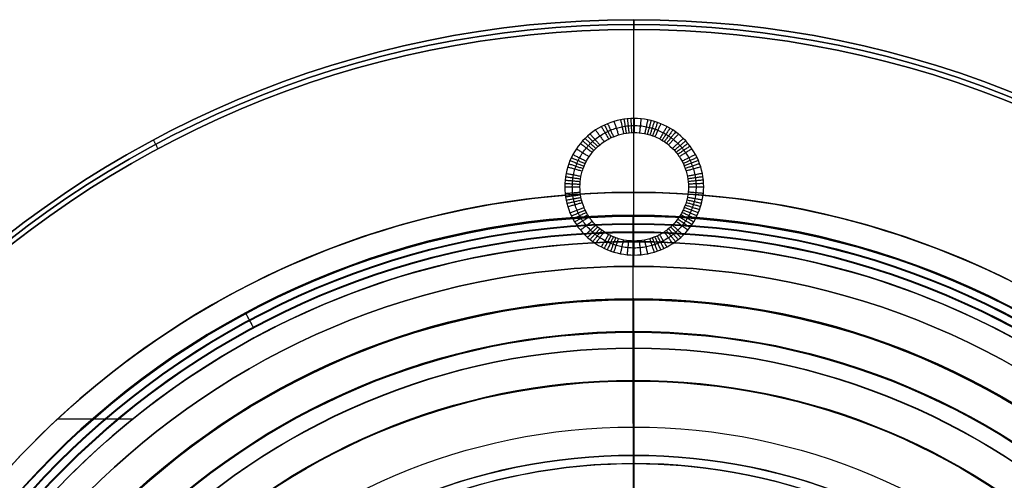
# Model space of a CAD drawing. Header units: millimetres. Extents: x -34.2 to 34.2, y -30.9 to 31.1.
# Tile 63 of 77: x -18.7 to 11.3, y 17.1 to 31.1. Entities that reach past the tile are written whole.
import ezdxf

# ---------------------------------------------------------------- set-up
doc = ezdxf.new("R2010")
doc.units = ezdxf.units.MM
for name, color, linetype, true_color in [('COTAS', 252, 'Continuous', 0x696969), ('IGES level 1', 7, 'Continuous', 0xe5eaed), ('IGES level 3', 7, 'Continuous', 0xe5eaed), ('IGES level 5', 7, 'Continuous', 0xe5eaed), ('IGES level 8', 7, 'Continuous', 0xcad1ee)]:
    doc.layers.add(name, color=color, linetype=linetype, true_color=true_color)

# ---------------------------------------------------------------- blocks, each defined once
blk = doc.blocks.new('Kivi_7w')
at = {"layer": 'IGES level 1', "extrusion": (0, 0, -1)}
for centre, radius, start, end in [((0, 0, 1.4), 31, 270, 90), ((0, 0, 0.85), 31, 270, 90), ((0, 0, 1.4), 31, 90, 270), ((0, 0, 0.85), 31, 90, 270), ((0, 0, 0.15), 30.85, 270, 90), ((0, 0), 30.7, 270, 90), ((0, 0, 0.15), 30.85, 90, 270), ((0, 0), 30.7, 90, 270), ((0, 0), 25.75, 270, 90), ((0, 0, -6), 25.75, 29.1904, 90), ((0, 0, -6), 25.75, 90, 150.8096), ((0, 0), 25.75, 90, 270), ((0, 0), 24.25, 270, 90), ((0, 0, -6), 24.25, 29.6063, 90), ((0, 0, -6), 24.25, 90, 150.3937), ((0, 0), 24.25, 90, 270), ((0, 0, 0.85), 23.5, 270, 90), ((0, 0), 23.5, 90, 270), ((0, 0, 0.85), 23.5, 90, 270)]:
    blk.add_arc(centre, radius, start, end, dxfattribs=at)
at = {"layer": 'IGES level 1'}
for centre, radius, start, end in [((0, 0, -0.3), 31, 90, 270), ((0, 0, -0.3), 31, 270, 90), ((0, 0, -1.55), 30.85, 90, 270), ((0, 0, -1.7), 30.7, 90, 270), ((0, 0, -1.55), 30.85, 270, 90), ((0, 0, -1.7), 30.7, 270, 90), ((0, 0), 25.75, 90, 270), ((0, 0), 25.75, 270, 90), ((0, 0), 24.25, 90, 270), ((0, 0), 24.25, 270, 90), ((0, 0), 23.5, 90, 270), ((0, 0, -1.7), 23.5, 90, 270), ((0, 0, -1.7), 23.5, 270, 90)]:
    blk.add_arc(centre, radius, start, end, dxfattribs=at)
for points in [[(0, 31, -1.4), (0, 31, -0.3)], [(0, 31, -1.4), (0, 30.7, -1.7)], [(0, 30.7), (0, 31, -0.3)], [(0, 25.75), (0, 30.7)], [(0, 23.5, -1.7), (0, 30.7, -1.7)], [(-14.472, 27.075, -1.7), (-14.613, 27.34, -1.4)], [(0, 25.75, 6), (0, 25.75)], [(0, 24.25, 6), (0, 25.75, 6)], [(0, 24.25), (0, 24.25, 6)], [(0, 23.5), (0, 24.25)], [(0, 23.5, -1.7), (0, 23.5)], [(-17.526, 18.865, 6), (-15.237, 18.865, 6)]]:
    blk.add_open_spline(points, degree=1, dxfattribs=at)
at = {"layer": 'IGES level 3', "extrusion": (1.10169e-33, -0.002279, -0.999997)}
blk.add_arc((0, -0.01, -14.3), 22.5, 270, 90, dxfattribs=at)
at = {"layer": 'IGES level 3', "extrusion": (0, -0.002279, -0.999997)}
for centre, radius, start, end in [((0, -0.01, -6.3), 22.5, 270, 90), ((0, -0.01, -6.3), 22.5, 90, 270), ((0, -0.01, -10.3), 21, 270, 90), ((0, -0.01, -10.3), 21, 90, 270), ((0, -0.01, 0.45), 18.625, 270, 90), ((0, -0.01, 0.45), 18.625, 90, 270), ((0, -0.01, -5.3), 17.75, 270, 90), ((0, -0.01, -5.3), 17.75, 90, 270)]:
    blk.add_arc(centre, radius, start, end, dxfattribs=at)
at = {"layer": 'IGES level 3', "extrusion": (8.60932e-34, 0.002279, 0.999997)}
blk.add_arc((0, -0.01, -1.7), 22.5, 90, 270, dxfattribs=at)
at = {"layer": 'IGES level 3', "extrusion": (1.83571e-35, -0.002279, -0.999997)}
blk.add_arc((0, -0.01, 1.7), 22.5, 270, 90, dxfattribs=at)
at = {"layer": 'IGES level 3', "extrusion": (-2.72153e-31, -0.002279, -0.999997)}
blk.add_arc((0, -0.01, -14.3), 22.5, 90, 270, dxfattribs=at)
at = {"layer": 'IGES level 3', "extrusion": (-2.04356e-31, 0.002279, 0.999997)}
blk.add_arc((0, -0.01, -1.7), 22.5, 270, 90, dxfattribs=at)
at = {"layer": 'IGES level 3', "extrusion": (-9.81937e-34, -0.002279, -0.999997)}
blk.add_arc((0, -0.01, 1.7), 22.5, 90, 270, dxfattribs=at)
at = {"layer": 'IGES level 3', "extrusion": (1.00538e-33, 0.002279, 0.999997)}
blk.add_arc((0, -0.01, -1.7), 21.5, 90, 270, dxfattribs=at)
at = {"layer": 'IGES level 3', "extrusion": (-1.48889e-31, 0.002279, 0.999997)}
blk.add_arc((0, -0.01, -1.7), 21.5, 270, 90, dxfattribs=at)
at = {"layer": 'IGES level 3', "extrusion": (-5.20573e-33, -0.002279, -0.999997)}
blk.add_arc((0, -0.01, -14.3), 21, 270, 90, dxfattribs=at)
at = {"layer": 'IGES level 3', "extrusion": (2.32945e-33, 0.002279, 0.999997)}
blk.add_arc((0, -0.01, 6.3), 21, 90, 270, dxfattribs=at)
at = {"layer": 'IGES level 3', "extrusion": (1.16998e-30, -0.002279, -0.999997)}
blk.add_arc((0, -0.01, -14.3), 21, 90, 270, dxfattribs=at)
at = {"layer": 'IGES level 3', "extrusion": (-5.37156e-31, 0.002279, 0.999997)}
blk.add_arc((0, -0.01, 6.3), 21, 270, 90, dxfattribs=at)
at = {"layer": 'IGES level 3', "extrusion": (1.83377e-35, 0.002279, 0.999997)}
blk.add_arc((0, -0.01, 6.3), 17.75, 90, 270, dxfattribs=at)
at = {"layer": 'IGES level 3', "extrusion": (-1.83535e-33, -0.002279, -0.999997)}
blk.add_arc((0, -0.01, -6.3), 17.75, 270, 90, dxfattribs=at)
at = {"layer": 'IGES level 3', "extrusion": (-4.14997e-34, 0.002279, 0.999997)}
blk.add_arc((0, -0.01, 4.3), 17.75, 90, 270, dxfattribs=at)
at = {"layer": 'IGES level 3', "extrusion": (-7.14045e-33, 0.002279, 0.999997)}
blk.add_arc((0, -0.01, 6.3), 17.75, 270, 90, dxfattribs=at)
at = {"layer": 'IGES level 3', "extrusion": (4.05774e-31, -0.002279, -0.999997)}
blk.add_arc((0, -0.01, -6.3), 17.75, 90, 270, dxfattribs=at)
at = {"layer": 'IGES level 3', "extrusion": (9.14671e-32, 0.002279, 0.999997)}
blk.add_arc((0, -0.01, 4.3), 17.75, 270, 90, dxfattribs=at)
at = {"layer": 'IGES level 3'}
for points in [[(0, 22.523, 14.249), (0, 22.486, -1.751)], [(0, 21.023, 14.252), (0, 22.523, 14.249)], [(0, 21.486, -1.749), (0, 22.486, -1.751)], [(0, 21.486, -1.749), (0, 15.742, 0.764)], [(0, 21.005, 6.252), (0, 21.023, 14.252)], [(0, 17.755, 6.26), (0, 21.005, 6.252)], [(0, 17.75, 4.26), (0, 17.755, 6.26)], [(0, 16.75, 4.262), (0, 17.75, 4.26)]]:
    blk.add_open_spline(points, degree=1, dxfattribs=at)
at = {"layer": 'IGES level 5', "extrusion": (-3.67087e-16, 0.002279, 0.999997)}
blk.add_arc((0, -0.01, 27.8), 25, 90.034, 270.034, dxfattribs=at)
at = {"layer": 'IGES level 5', "extrusion": (3.67088e-16, -0.002279, -0.999997)}
for start, end in [(269.966, 89.966), (89.966, 269.966)]:
    blk.add_arc((0, -0.01, -14.8), 25, start, end, dxfattribs=at)
at = {"layer": 'IGES level 5', "extrusion": (0, -0.002279, -0.999997)}
for centre, radius, start, end in [((0, -0.01, -21.3), 25, 269.966, 89.966), ((0, -0.01, -21.3), 25, 89.966, 269.966), ((0, -0.01, -28.05), 24.75, 269.966, 89.966), ((0, -0.01, -28.05), 24.75, 89.966, 269.966), ((0, -0.01, -12.3), 21.5, 269.966, 89.966), ((0, -0.01, -12.3), 21.5, 89.966, 269.966), ((0, -0.01, -15.9), 20, 269.966, 89.966), ((0, -0.01, -15.9), 20, 89.966, 269.966)]:
    blk.add_arc(centre, radius, start, end, dxfattribs=at)
at = {"layer": 'IGES level 5', "extrusion": (-3.67088e-16, 0.002279, 0.999997)}
blk.add_arc((0, -0.01, 27.8), 25, 270.034, 90.034, dxfattribs=at)
at = {"layer": 'IGES level 5', "extrusion": (0, 0.002279, 0.999997)}
for start, end in [(90.034, 270.034), (270.034, 90.034)]:
    blk.add_arc((0, -0.01, 14.55), 24.75, start, end, dxfattribs=at)
at = {"layer": 'IGES level 5', "extrusion": (3.67065e-16, -0.002279, -0.999997)}
blk.add_arc((0, -0.01, -28.3), 24.5, 269.966, 89.966, dxfattribs=at)
at = {"layer": 'IGES level 5', "extrusion": (-3.67065e-16, 0.002279, 0.999997)}
blk.add_arc((0, -0.01, 14.3), 24.5, 90.034, 270.034, dxfattribs=at)
at = {"layer": 'IGES level 5', "extrusion": (3.67064e-16, -0.002279, -0.999997)}
blk.add_arc((0, -0.01, -28.3), 24.5, 89.966, 269.966, dxfattribs=at)
at = {"layer": 'IGES level 5', "extrusion": (-3.67064e-16, 0.002279, 0.999997)}
blk.add_arc((0, -0.01, 14.3), 24.5, 270.034, 90.034, dxfattribs=at)
at = {"layer": 'IGES level 5', "extrusion": (3.67093e-16, -0.002279, -0.999997)}
for start, end in [(269.966, 89.966), (89.966, 269.966)]:
    blk.add_arc((0, -0.01, -14.3), 21.5, start, end, dxfattribs=at)
at = {"layer": 'IGES level 5', "extrusion": (-3.67043e-16, 0.002279, 0.999997)}
for start, end in [(90.034, 270.034), (270.034, 90.034)]:
    blk.add_arc((0, -0.01, 10.3), 21.5, start, end, dxfattribs=at)
at = {"layer": 'IGES level 5', "extrusion": (-3.67034e-16, 0.002279, 0.999997)}
blk.add_arc((0, -0.01, 10.3), 21.5, 90.034, 270.034, dxfattribs=at)
at = {"layer": 'IGES level 5', "extrusion": (-3.67033e-16, 0.002279, 0.999997)}
blk.add_arc((0, -0.01, 10.3), 21.5, 270.034, 90.034, dxfattribs=at)
at = {"layer": 'IGES level 5', "extrusion": (3.6711e-16, -0.002279, -0.999997)}
for start, end in [(269.966, 89.966), (89.966, 269.966)]:
    blk.add_arc((0, -0.01, -21.5), 20, start, end, dxfattribs=at)
at = {"layer": 'IGES level 5', "extrusion": (-3.67056e-16, 0.002279, 0.999997)}
blk.add_arc((0, -0.01, 10.3), 20, 90.034, 270.034, dxfattribs=at)
at = {"layer": 'IGES level 5', "extrusion": (3.67107e-16, -0.002279, -0.999997)}
blk.add_arc((0, -0.01, -10.3), 20, 269.966, 89.966, dxfattribs=at)
at = {"layer": 'IGES level 5', "extrusion": (3.67106e-16, -0.002279, -0.999997)}
blk.add_arc((0, -0.01, -10.3), 20, 89.966, 269.966, dxfattribs=at)
at = {"layer": 'IGES level 5', "extrusion": (-3.67057e-16, 0.002279, 0.999997)}
blk.add_arc((0, -0.01, 10.3), 20, 270.034, 90.034, dxfattribs=at)
at = {"layer": 'IGES level 5'}
for points, knots in [([(0.015, 27.996, 22.926), (-0.546, 27.996, 22.926), (-1.084, 27.778, 22.906), (-1.878, 26.999, 22.861), (-2.1, 26.471, 22.841), (-2.1, 25.921, 22.842)], [2, 2, 2, 2, 2.5, 2.5, 3, 3, 3, 3]), ([(2.13, 25.918, 22.84), (2.13, 26.472, 22.839), (1.906, 27, 22.859), (1.113, 27.778, 22.905), (0.575, 27.996, 22.926), (0.015, 27.996, 22.926)], [1, 1, 1, 1, 1.5, 1.5, 2, 2, 2, 2]), ([(-1.868, 25.92, 22.61), (-1.868, 25.95, 22.61), (-1.867, 25.981, 22.61), (-1.864, 26.042, 22.61), (-1.862, 26.072, 22.61), (-1.856, 26.133, 22.61), (-1.852, 26.164, 22.611), (-1.843, 26.224, 22.611), (-1.837, 26.255, 22.612), (-1.819, 26.344, 22.613), (-1.804, 26.403, 22.615), (-1.778, 26.49, 22.617), (-1.768, 26.519, 22.618), (-1.747, 26.576, 22.619), (-1.736, 26.605, 22.62), (-1.713, 26.661, 22.622), (-1.7, 26.689, 22.623), (-1.674, 26.744, 22.625), (-1.66, 26.772, 22.626), (-1.616, 26.853, 22.63), (-1.584, 26.905, 22.632), (-1.516, 27.006, 22.637), (-1.48, 27.055, 22.64), (-1.421, 27.125, 22.644), (-1.401, 27.148, 22.645), (-1.36, 27.193, 22.648), (-1.338, 27.216, 22.65), (-1.294, 27.259, 22.652), (-1.272, 27.28, 22.654), (-1.226, 27.321, 22.657), (-1.203, 27.341, 22.658), (-1.132, 27.399, 22.662), (-1.082, 27.435, 22.665), (-0.98, 27.503, 22.67), (-0.928, 27.534, 22.672), (-0.846, 27.577, 22.676), (-0.818, 27.591, 22.677), (-0.762, 27.617, 22.679), (-0.734, 27.63, 22.68), (-0.648, 27.665, 22.683), (-0.59, 27.685, 22.685), (-0.473, 27.72, 22.688), (-0.414, 27.735, 22.689), (-0.323, 27.753, 22.691), (-0.293, 27.758, 22.691), (-0.232, 27.767, 22.692), (-0.201, 27.771, 22.692), (-0.139, 27.777, 22.693), (-0.108, 27.779, 22.693), (-0.046, 27.782, 22.693), (-0.016, 27.783, 22.693), (0.076, 27.783, 22.693), (0.138, 27.78, 22.693), (0.26, 27.768, 22.692), (0.321, 27.759, 22.691), (0.412, 27.741, 22.689), (0.442, 27.735, 22.689), (0.502, 27.72, 22.687), (0.532, 27.711, 22.686), (0.591, 27.694, 22.685), (0.62, 27.684, 22.684), (0.678, 27.664, 22.682), (0.707, 27.653, 22.681), (0.792, 27.618, 22.678), (0.847, 27.592, 22.676), (0.929, 27.549, 22.672), (0.955, 27.534, 22.671), (1.009, 27.502, 22.669), (1.035, 27.486, 22.667), (1.086, 27.452, 22.665), (1.112, 27.434, 22.663), (1.161, 27.398, 22.661), (1.185, 27.379, 22.659), (1.256, 27.321, 22.655), (1.302, 27.281, 22.652), (1.367, 27.216, 22.648), (1.388, 27.194, 22.647), (1.429, 27.149, 22.644), (1.45, 27.126, 22.642), (1.489, 27.079, 22.64), (1.508, 27.054, 22.638), (1.545, 27.005, 22.635), (1.563, 26.98, 22.634), (1.614, 26.904, 22.63), (1.646, 26.852, 22.628), (1.689, 26.772, 22.624), (1.703, 26.745, 22.623), (1.729, 26.69, 22.621), (1.741, 26.662, 22.62), (1.765, 26.606, 22.618), (1.776, 26.577, 22.617), (1.797, 26.52, 22.615), (1.807, 26.49, 22.615), (1.834, 26.402, 22.612), (1.849, 26.343, 22.611), (1.867, 26.253, 22.61), (1.872, 26.223, 22.609), (1.881, 26.162, 22.609), (1.885, 26.131, 22.608), (1.891, 26.07, 22.608), (1.893, 26.04, 22.608), (1.896, 25.979, 22.608), (1.897, 25.948, 22.608), (1.897, 25.918, 22.608)], [0.000452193, 0.000452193, 0.000452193, 0.000452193, 0.000553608, 0.000553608, 0.000655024, 0.000655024, 0.00075644, 0.00075644, 0.000857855, 0.000857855, 0.001060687, 0.001060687, 0.001162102, 0.001162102, 0.001263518, 0.001263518, 0.001364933, 0.001364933, 0.001466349, 0.001466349, 0.00166918, 0.00166918, 0.001872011, 0.001872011, 0.001973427, 0.001973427, 0.002074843, 0.002074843, 0.002176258, 0.002176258, 0.002277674, 0.002277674, 0.002480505, 0.002480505, 0.002683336, 0.002683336, 0.002784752, 0.002784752, 0.002886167, 0.002886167, 0.003088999, 0.003088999, 0.00329183, 0.00329183, 0.003393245, 0.003393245, 0.003494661, 0.003494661, 0.003596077, 0.003596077, 0.003697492, 0.003697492, 0.003900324, 0.003900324, 0.004103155, 0.004103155, 0.00420457, 0.00420457, 0.004305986, 0.004305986, 0.004407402, 0.004407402, 0.004508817, 0.004508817, 0.004711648, 0.004711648, 0.004813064, 0.004813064, 0.00491448, 0.00491448, 0.005015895, 0.005015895, 0.005117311, 0.005117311, 0.005320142, 0.005320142, 0.005421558, 0.005421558, 0.005522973, 0.005522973, 0.005624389, 0.005624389, 0.005725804, 0.005725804, 0.005928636, 0.005928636, 0.006030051, 0.006030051, 0.006131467, 0.006131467, 0.006232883, 0.006232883, 0.006334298, 0.006334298, 0.006537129, 0.006537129, 0.006638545, 0.006638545, 0.006739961, 0.006739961, 0.006841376, 0.006841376, 0.006942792, 0.006942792, 0.006942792, 0.006942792]), ([(-1.635, 25.919, 22.377), (-1.635, 26.021, 22.377), (-1.626, 26.127, 22.378), (-1.595, 26.286, 22.381), (-1.582, 26.339, 22.382), (-1.551, 26.445, 22.385), (-1.524, 26.517, 22.387), (-1.454, 26.686, 22.394), (-1.354, 26.884, 22.404), (-1.052, 27.187, 22.426), (-0.951, 27.262, 22.432), (-0.813, 27.348, 22.439), (-0.77, 27.372, 22.441), (-0.689, 27.413, 22.445), (-0.67, 27.422, 22.446), (-0.407, 27.531, 22.456), (-0.19, 27.57, 22.461), (0.116, 27.57, 22.46), (0.221, 27.56, 22.459), (0.38, 27.53, 22.456), (0.433, 27.517, 22.455), (0.539, 27.485, 22.452), (0.611, 27.459, 22.449), (0.781, 27.388, 22.442), (0.977, 27.29, 22.432), (1.281, 26.987, 22.41), (1.356, 26.886, 22.403), (1.442, 26.748, 22.396), (1.466, 26.705, 22.394), (1.507, 26.624, 22.39), (1.516, 26.606, 22.389), (1.626, 26.342, 22.379), (1.665, 26.124, 22.375), (1.665, 25.919, 22.375)], [4, 4, 4, 4, 4.0625, 4.0625, 4.09375, 4.09375, 4.125, 4.125, 4.25, 4.25, 4.3125, 4.3125, 4.34375, 4.34375, 4.375, 4.375, 4.5, 4.5, 4.5625, 4.5625, 4.59375, 4.59375, 4.625, 4.625, 4.75, 4.75, 4.8125, 4.8125, 4.84375, 4.84375, 4.875, 4.875, 5, 5, 5, 5]), ([(-2.1, 25.921, 22.842), (-2.1, 25.379, 22.844), (-1.878, 24.843, 22.866), (-1.085, 24.064, 22.915), (-0.547, 23.845, 22.936), (0.015, 23.845, 22.935)], [4, 4, 4, 4, 4.5, 4.5, 5, 5, 5, 5]), ([(1.897, 25.918, 22.608), (1.897, 25.857, 22.608), (1.894, 25.797, 22.608), (1.882, 25.676, 22.61), (1.873, 25.615, 22.611), (1.855, 25.525, 22.612), (1.848, 25.495, 22.613), (1.833, 25.436, 22.615), (1.824, 25.406, 22.616), (1.806, 25.348, 22.617), (1.797, 25.319, 22.618), (1.776, 25.262, 22.62), (1.765, 25.234, 22.621), (1.741, 25.178, 22.623), (1.729, 25.15, 22.625), (1.703, 25.095, 22.627), (1.689, 25.068, 22.628), (1.66, 25.014, 22.631), (1.645, 24.988, 22.632), (1.613, 24.935, 22.635), (1.596, 24.909, 22.636), (1.562, 24.858, 22.639), (1.544, 24.833, 22.641), (1.507, 24.784, 22.643), (1.488, 24.76, 22.645), (1.43, 24.69, 22.649), (1.389, 24.645, 22.652), (1.323, 24.581, 22.657), (1.301, 24.56, 22.658), (1.256, 24.519, 22.661), (1.232, 24.499, 22.663), (1.184, 24.46, 22.666), (1.16, 24.441, 22.667), (1.11, 24.405, 22.67), (1.085, 24.387, 22.672), (1.008, 24.337, 22.676), (0.955, 24.306, 22.679), (0.874, 24.263, 22.682), (0.847, 24.249, 22.683), (0.791, 24.223, 22.686), (0.763, 24.211, 22.687), (0.706, 24.187, 22.689), (0.677, 24.176, 22.69), (0.619, 24.156, 22.692), (0.589, 24.146, 22.693), (0.501, 24.12, 22.695), (0.441, 24.105, 22.697), (0.321, 24.081, 22.699), (0.26, 24.072, 22.7), (0.138, 24.06, 22.701), (0.076, 24.057, 22.702), (-0.048, 24.058, 22.702), (-0.11, 24.061, 22.701), (-0.233, 24.073, 22.7), (-0.293, 24.082, 22.7), (-0.414, 24.105, 22.697), (-0.473, 24.12, 22.696), (-0.562, 24.147, 22.694), (-0.591, 24.156, 22.693), (-0.65, 24.177, 22.691), (-0.679, 24.188, 22.69), (-0.736, 24.212, 22.688), (-0.764, 24.224, 22.687), (-0.819, 24.25, 22.684), (-0.847, 24.264, 22.683), (-0.928, 24.307, 22.68), (-0.98, 24.338, 22.677), (-1.057, 24.388, 22.673), (-1.082, 24.406, 22.671), (-1.132, 24.442, 22.669), (-1.156, 24.461, 22.667), (-1.204, 24.5, 22.664), (-1.228, 24.52, 22.663), (-1.273, 24.561, 22.66), (-1.296, 24.582, 22.658), (-1.361, 24.647, 22.654), (-1.402, 24.692, 22.651), (-1.48, 24.786, 22.645), (-1.516, 24.834, 22.642), (-1.568, 24.911, 22.638), (-1.584, 24.937, 22.637), (-1.616, 24.989, 22.634), (-1.631, 25.016, 22.633), (-1.66, 25.07, 22.63), (-1.674, 25.097, 22.629), (-1.701, 25.152, 22.627), (-1.713, 25.18, 22.625), (-1.748, 25.264, 22.622), (-1.769, 25.321, 22.62), (-1.796, 25.408, 22.618), (-1.804, 25.438, 22.617), (-1.819, 25.497, 22.615), (-1.826, 25.527, 22.615), (-1.838, 25.587, 22.613), (-1.843, 25.617, 22.613), (-1.852, 25.678, 22.612), (-1.856, 25.708, 22.611), (-1.865, 25.799, 22.61), (-1.868, 25.859, 22.61), (-1.868, 25.92, 22.61)], [0.006942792, 0.006942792, 0.006942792, 0.006942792, 0.007145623, 0.007145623, 0.007348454, 0.007348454, 0.00744987, 0.00744987, 0.007551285, 0.007551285, 0.007652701, 0.007652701, 0.007754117, 0.007754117, 0.007855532, 0.007855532, 0.007956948, 0.007956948, 0.008058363, 0.008058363, 0.008159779, 0.008159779, 0.008261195, 0.008261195, 0.00836261, 0.00836261, 0.008565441, 0.008565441, 0.008666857, 0.008666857, 0.008768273, 0.008768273, 0.008869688, 0.008869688, 0.008971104, 0.008971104, 0.009173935, 0.009173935, 0.009275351, 0.009275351, 0.009376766, 0.009376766, 0.009478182, 0.009478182, 0.009579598, 0.009579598, 0.009782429, 0.009782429, 0.00998526, 0.00998526, 0.010188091, 0.010188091, 0.010390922, 0.010390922, 0.010593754, 0.010593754, 0.010796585, 0.010796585, 0.010898, 0.010898, 0.010999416, 0.010999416, 0.011100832, 0.011100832, 0.011202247, 0.011202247, 0.011405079, 0.011405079, 0.011506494, 0.011506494, 0.01160791, 0.01160791, 0.011709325, 0.011709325, 0.011810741, 0.011810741, 0.012013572, 0.012013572, 0.012216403, 0.012216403, 0.012317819, 0.012317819, 0.012419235, 0.012419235, 0.01252065, 0.01252065, 0.012622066, 0.012622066, 0.012824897, 0.012824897, 0.012926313, 0.012926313, 0.013027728, 0.013027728, 0.013129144, 0.013129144, 0.013230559, 0.013230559, 0.013433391, 0.013433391, 0.013433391, 0.013433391]), ([(1.665, 25.918, 22.375), (1.664, 25.816, 22.376), (1.655, 25.711, 22.377), (1.624, 25.552, 22.38), (1.611, 25.499, 22.382), (1.579, 25.392, 22.385), (1.552, 25.32, 22.388), (1.482, 25.152, 22.396), (1.382, 24.953, 22.407), (1.08, 24.652, 22.43), (0.979, 24.577, 22.437), (0.842, 24.491, 22.445), (0.798, 24.467, 22.447), (0.717, 24.426, 22.451), (0.698, 24.417, 22.452), (0.435, 24.308, 22.463), (0.218, 24.27, 22.468), (-0.088, 24.27, 22.468), (-0.194, 24.279, 22.467), (-0.353, 24.31, 22.464), (-0.406, 24.323, 22.462), (-0.512, 24.355, 22.459), (-0.584, 24.382, 22.457), (-0.754, 24.452, 22.45), (-0.952, 24.552, 22.439), (-1.254, 24.854, 22.416), (-1.329, 24.955, 22.409), (-1.414, 25.093, 22.401), (-1.438, 25.136, 22.399), (-1.479, 25.217, 22.395), (-1.488, 25.236, 22.394), (-1.597, 25.499, 22.382), (-1.635, 25.716, 22.378), (-1.635, 25.919, 22.377)], [2, 2, 2, 2, 2.0625, 2.0625, 2.09375, 2.09375, 2.125, 2.125, 2.25, 2.25, 2.3125, 2.3125, 2.34375, 2.34375, 2.375, 2.375, 2.5, 2.5, 2.5625, 2.5625, 2.59375, 2.59375, 2.625, 2.625, 2.75, 2.75, 2.8125, 2.8125, 2.84375, 2.84375, 2.875, 2.875, 3, 3, 3, 3]), ([(0.015, 23.845, 22.935), (0.576, 23.845, 22.935), (1.12, 24.07, 22.913), (1.9, 24.836, 22.864), (2.129, 25.378, 22.841), (2.13, 25.918, 22.84)], [0, 0, 0, 0, 0.5, 0.5, 1, 1, 1, 1])]:
    blk.add_open_spline(points, degree=3, knots=knots, dxfattribs=at)
for points, degree in [([(-0.599, 27.907, 22.919), (-0.464, 27.499, 22.453)], 1), ([(-0.399, 27.956, 22.923), (-0.308, 27.538, 22.457)], 1), ([(-0.296, 27.974, 22.924), (-0.228, 27.552, 22.459)], 1), ([(-0.193, 27.986, 22.925), (-0.147, 27.562, 22.46)], 1), ([(-0.089, 27.994, 22.926), (-0.066, 27.568, 22.46)], 1), ([(0.015, 27.996, 22.926), (0.015, 27.57, 22.46)], 1), ([(0.222, 27.986, 22.925), (0.176, 27.562, 22.46)], 1), ([(0.427, 27.956, 22.922), (0.336, 27.538, 22.457)], 1), ([(0.529, 27.934, 22.921), (0.416, 27.52, 22.455)], 1), ([(0.629, 27.907, 22.918), (0.494, 27.498, 22.453)], 1), ([(0.728, 27.875, 22.916), (0.571, 27.473, 22.45)], 1), ([(-1.16, 27.646, 22.9), (-0.902, 27.291, 22.434)], 1), ([(-0.983, 27.751, 22.907), (-0.764, 27.375, 22.442)], 1), ([(-0.89, 27.797, 22.911), (-0.691, 27.411, 22.445)], 1), ([(-0.794, 27.838, 22.914), (-0.617, 27.444, 22.448)], 1), ([(0.824, 27.838, 22.913), (0.646, 27.444, 22.447)], 1), ([(1.011, 27.751, 22.906), (0.792, 27.375, 22.441)], 1), ([(1.102, 27.701, 22.902), (0.862, 27.335, 22.437)], 1), ([(1.19, 27.646, 22.899), (0.931, 27.291, 22.433)], 1), ([(1.275, 27.587, 22.894), (0.998, 27.245, 22.429)], 1), ([(-1.552, 27.314, 22.879), (-1.208, 27.027, 22.414)], 1), ([(-1.481, 27.388, 22.884), (-1.152, 27.086, 22.418)], 1), ([(-1.405, 27.459, 22.888), (-1.093, 27.143, 22.422)], 1), ([(-1.326, 27.525, 22.892), (-1.032, 27.195, 22.427)], 1), ([(1.357, 27.525, 22.89), (1.061, 27.195, 22.425)], 1), ([(1.51, 27.389, 22.882), (1.181, 27.087, 22.417)], 1), ([(1.581, 27.315, 22.878), (1.236, 27.028, 22.413)], 1), ([(-1.743, 27.074, 22.867), (-1.357, 26.837, 22.402)], 1), ([(-1.62, 27.237, 22.875), (-1.261, 26.966, 22.41)], 1), ([(1.649, 27.238, 22.873), (1.29, 26.967, 22.409)], 1), ([(1.713, 27.157, 22.869), (1.34, 26.903, 22.404)], 1), ([(1.773, 27.074, 22.865), (1.386, 26.836, 22.401)], 1), ([(-1.939, 26.715, 22.854), (-1.51, 26.551, 22.389)], 1), ([(-1.897, 26.808, 22.857), (-1.477, 26.625, 22.392)], 1), ([(-1.85, 26.9, 22.86), (-1.44, 26.698, 22.395)], 1), ([(1.88, 26.9, 22.858), (1.469, 26.698, 22.393)], 1), ([(1.926, 26.809, 22.854), (1.506, 26.626, 22.39)], 1), ([(1.968, 26.716, 22.851), (1.538, 26.552, 22.387)], 1), ([(-2.009, 26.523, 22.849), (-1.564, 26.399, 22.384)], 1), ([(-1.976, 26.62, 22.851), (-1.539, 26.475, 22.386)], 1), ([(2.006, 26.621, 22.849), (1.568, 26.476, 22.384)], 1), ([(2.039, 26.523, 22.846), (1.593, 26.399, 22.382)], 1), ([(-2.09, 26.124, 22.843), (-1.628, 26.081, 22.378)], 1), ([(-2.077, 26.226, 22.844), (-1.618, 26.162, 22.379)], 1), ([(-2.059, 26.327, 22.845), (-1.604, 26.242, 22.38)], 1), ([(2.089, 26.325, 22.842), (1.633, 26.241, 22.378)], 1), ([(2.107, 26.224, 22.841), (1.647, 26.161, 22.377)], 1), ([(2.12, 26.122, 22.84), (1.657, 26.08, 22.376)], 1), ([(-2.1, 25.921, 22.842), (-1.635, 25.919, 22.377)], 1), ([(-2.098, 26.022, 22.842), (-1.634, 26, 22.377)], 1), ([(2.127, 26.02, 22.84), (1.663, 25.999, 22.375)], 1), ([(1.665, 25.919, 22.375), (1.665, 25.919, 22.375), (1.665, 25.919, 22.375), (1.665, 25.918, 22.375), (1.665, 25.918, 22.375)], 3), ([(1.665, 25.918, 22.375), (2.13, 25.918, 22.84)], 1), ([(-2.09, 25.718, 22.844), (-1.628, 25.758, 22.378)], 1), ([(-2.077, 25.617, 22.845), (-1.618, 25.678, 22.38)], 1), ([(-2.06, 25.516, 22.847), (-1.604, 25.598, 22.381)], 1), ([(-2.037, 25.416, 22.849), (-1.586, 25.519, 22.383)], 1), ([(2.066, 25.414, 22.846), (1.615, 25.517, 22.381)], 1), ([(2.089, 25.514, 22.844), (1.633, 25.596, 22.379)], 1), ([(2.119, 25.716, 22.841), (1.656, 25.757, 22.377)], 1), ([(-2.009, 25.318, 22.851), (-1.564, 25.44, 22.386)], 1), ([(-1.939, 25.127, 22.857), (-1.51, 25.288, 22.391)], 1), ([(-1.897, 25.034, 22.861), (-1.477, 25.215, 22.395)], 1), ([(1.926, 25.032, 22.858), (1.506, 25.213, 22.393)], 1), ([(1.968, 25.125, 22.855), (1.538, 25.287, 22.39)], 1), ([(2.005, 25.219, 22.852), (1.567, 25.362, 22.387)], 1), ([(2.038, 25.316, 22.849), (1.593, 25.439, 22.384)], 1), ([(-1.851, 24.943, 22.864), (-1.441, 25.143, 22.398)], 1), ([(-1.8, 24.854, 22.868), (-1.401, 25.072, 22.402)], 1), ([(-1.744, 24.768, 22.873), (-1.357, 25.003, 22.406)], 1), ([(-1.62, 24.604, 22.881), (-1.261, 24.873, 22.415)], 1), ([(-0.015, 25.053, 27.743), (-0.015, 25.024, 14.743)], 1), ([(-0.015, 24.555, 28.244), (-0.015, 25.053, 27.743)], 1), ([(-0.015, 25.024, 14.743), (-0.015, 24.523, 14.244)], 1), ([(1.648, 24.602, 22.879), (1.289, 24.872, 22.413)], 1), ([(1.712, 24.682, 22.875), (1.339, 24.935, 22.409)], 1), ([(1.772, 24.766, 22.871), (1.386, 25.001, 22.405)], 1), ([(1.828, 24.852, 22.866), (1.429, 25.07, 22.401)], 1), ([(1.879, 24.941, 22.862), (1.469, 25.141, 22.397)], 1), ([(-1.482, 24.454, 22.89), (-1.153, 24.754, 22.424)], 1), ([(-1.407, 24.384, 22.895), (-1.094, 24.698, 22.428)], 1), ([(-1.328, 24.317, 22.899), (-1.033, 24.645, 22.432)], 1), ([(-1.245, 24.254, 22.904), (-0.969, 24.595, 22.437)], 1), ([(1.273, 24.253, 22.902), (0.996, 24.593, 22.436)], 1), ([(1.356, 24.316, 22.898), (1.061, 24.644, 22.431)], 1), ([(1.435, 24.382, 22.893), (1.122, 24.697, 22.427)], 1), ([(1.51, 24.452, 22.888), (1.181, 24.752, 22.422)], 1), ([(-1.161, 24.195, 22.908), (-0.902, 24.548, 22.441)], 1), ([(-0.983, 24.091, 22.916), (-0.764, 24.465, 22.448)], 1), ([(-0.891, 24.045, 22.919), (-0.692, 24.429, 22.452)], 1), ([(-0.796, 24.004, 22.922), (-0.618, 24.396, 22.455)], 1), ([(-0.699, 23.967, 22.925), (-0.542, 24.366, 22.458)], 1), ([(-0.6, 23.935, 22.928), (-0.465, 24.341, 22.461)], 1), ([(-0.399, 23.885, 22.932), (-0.308, 24.302, 22.465)], 1), ([(-0.194, 23.855, 22.935), (-0.149, 24.278, 22.467)], 1), ([(-0.008, 13.055, 28.27), (-0.015, 24.555, 28.244)], 1), ([(-0.013, 21.523, 14.251), (-0.015, 24.523, 14.244)], 1), ([(0.222, 23.855, 22.934), (0.176, 24.278, 22.467)], 1), ([(0.426, 23.885, 22.932), (0.335, 24.301, 22.464)], 1), ([(0.627, 23.934, 22.927), (0.492, 24.34, 22.46)], 1), ([(0.727, 23.966, 22.925), (0.57, 24.366, 22.457)], 1), ([(0.824, 24.003, 22.922), (0.646, 24.395, 22.454)], 1), ([(0.919, 24.044, 22.918), (0.72, 24.428, 22.451)], 1), ([(1.011, 24.09, 22.914), (0.792, 24.464, 22.448)], 1), ([(1.188, 24.194, 22.906), (0.93, 24.547, 22.44)], 1), ([(0.014, 23.845, 22.935), (0.014, 24.27, 22.468)], 1), ([(-11.562, 21.623, 14.251), (-11.798, 22.065, 14.75)], 1), ([(-0.013, 21.523, 14.251), (-0.013, 21.514, 10.251)], 1), ([(-0.012, 20.014, 10.254), (-0.013, 21.514, 10.251)], 1), ([(-0.012, 20.014, 10.254), (-0.012, 20.039, 21.454)], 1), ([(-0.009, 14.539, 21.467), (-0.012, 20.039, 21.454)], 1)]:
    blk.add_open_spline(points, degree=degree, dxfattribs=at)
at = {"layer": 'IGES level 8', "extrusion": (0, -0.002279, -0.999997)}
blk.add_arc((0, -0.01, -5.2), 17.5, 293.097, 113.097, dxfattribs=at)
at = {"layer": 'IGES level 8', "extrusion": (5.77678e-16, -0.002279, -0.999997)}
blk.add_arc((0, -0.01, -5.95), 17.5, 36.31, 113.097, dxfattribs=at)
at = {"layer": 'IGES level 8', "extrusion": (5.85261e-15, 0.002279, 0.999997)}
blk.add_arc((0, -0.01, 4.45), 17.5, 66.903, 246.903, dxfattribs=at)

msp = doc.modelspace()

# ---------------------------------------------------------------- block references
at = {"layer": 'COTAS'}
msp.add_blockref('Kivi_7w', (0, 0.136, 2.024), dxfattribs=at)

doc.saveas('drawing.dxf')
